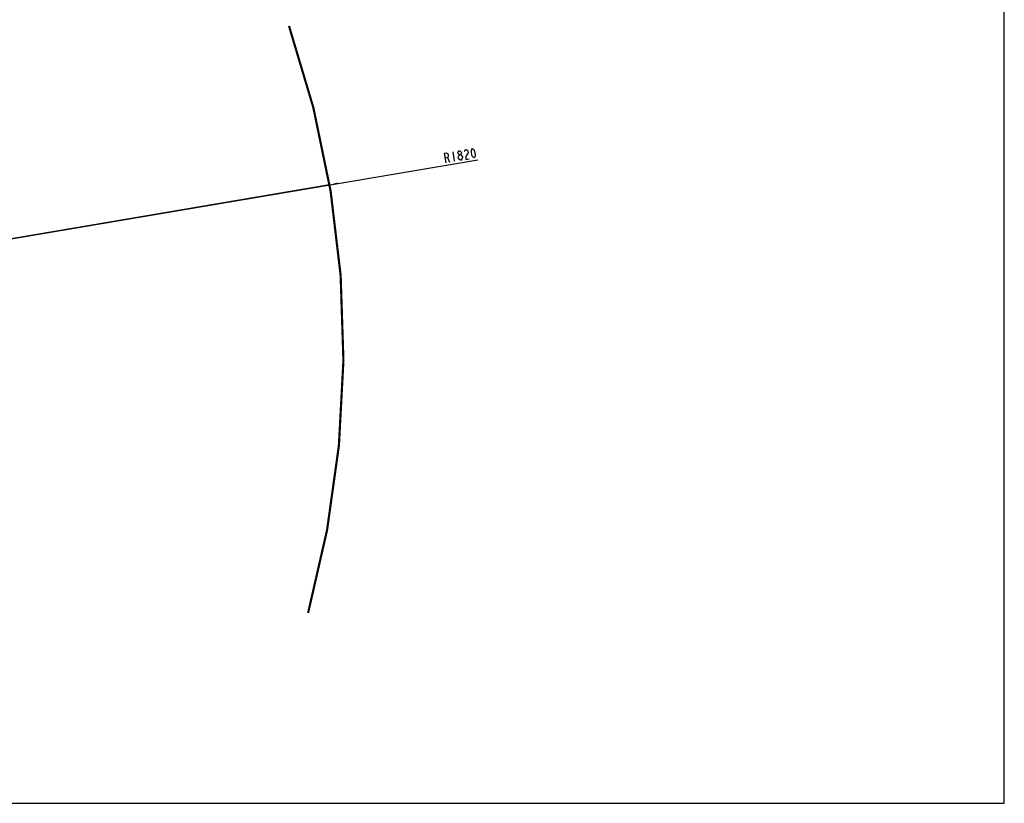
# Model space of a CAD drawing. Header units: millimetres. Extents: x 0 to 5945, y 0 to 4205.
# Tile 50 of 80: x 4139 to 5945, y 0 to 1437. Entities that reach past the tile are written whole.
import ezdxf

# ---------------------------------------------------------------- set-up
doc = ezdxf.new("R2010")
doc.units = ezdxf.units.MM
doc.header["$LTSCALE"] = 326.975
doc.layers.get('0').update_dxf_attribs({"linetype": 'CONTINUOUS'})
for name, color, linetype in [('204104000008_DXF_DIMENSION', 7, 'CONTINUOUS'), ('204104000008_DXF_FORMAT', 7, 'CONTINUOUS'), ('204104000008DXF_CONTINUOUS_LINE', 7, 'CONTINUOUS')]:
    doc.layers.add(name, color=color, linetype=linetype)
doc.styles.get("Standard").update_dxf_attribs({"font": 'txt', "width": 0.7})
doc.dimstyles.new('DIMSTYLE_7', dxfattribs={"dimtxt": 17.5, "dimasz": 15, "dimexe": 2, "dimexo": 0.2, "dimtad": 1, "dimdsep": 46, "dimtxsty": 'Standard', "dimblk": '_FILLED', "dimblk1": '_FILLED', "dimblk2": '_FILLED', "dimcen": 0.09, "dimclrt": 5, "dimazin": 2, "dimtp": 0.01, "dimtm": 0.01, "dimtfac": 1, "dimtofl": 0, "dimtmove": 0, "dimatfit": 3, "dimldrblk": '_FILLED', "dimfxl": 0, "dimtolj": 1, "dimarcsym": 0})

# ---------------------------------------------------------------- blocks, each defined once
blk = doc.blocks.new('_FILLED')
at = {"color": 0, "linetype": 'ByBlock'}
blk.add_solid([(0, 0), (-1, 0.12), (-1, -0.12)], dxfattribs=at)
blk = doc.blocks.new('*D18')
at = {"layer": '204104000008_DXF_DIMENSION', "color": 2, "linetype": 'Continuous'}
for p, q in [((2912.6, 830.8), (4979, 1180.2)), ((4707.1, 1134.3), (2912.6, 830.8)), ((4707.1, 1134.3), (4707.1, 1134.3))]:
    blk.add_line(p, q, dxfattribs=at)
at = {"layer": '204104000008_DXF_DIMENSION', "color": 2, "linetype": 'Continuous', "xscale": 15, "yscale": 15, "zscale": 15, "rotation": 189.5992208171}
blk.add_blockref('_FILLED', (4707.1, 1134.3), dxfattribs=at)

msp = doc.modelspace()

# ---------------------------------------------------------------- linework, layer by layer
at = {"layer": '204104000008_DXF_DIMENSION', "color": 5, "linetype": 'Continuous'}
for p, q in [((4933.034, 1194.663), (4935.952, 1177.408)), ((4923.169, 1184.121), (4926.893, 1175.876))]:
    msp.add_line(p, q, dxfattribs=at)
for points in [[(4920.854, 1174.855), (4917.936, 1192.11), (4921.71, 1192.748), (4923.463, 1191.566), (4924.461, 1190.255), (4924.947, 1187.379), (4924.436, 1185.814), (4923.169, 1184.121), (4919.395, 1183.482)], [(4945.573, 1189.389), (4943.82, 1190.571), (4942.822, 1191.882), (4942.579, 1193.319), (4943.09, 1194.885), (4944.357, 1196.578), (4945.867, 1196.834), (4947.62, 1195.651), (4948.618, 1194.341), (4948.861, 1192.903), (4948.35, 1191.337), (4947.083, 1189.644)], [(4954.657, 1195.362), (4955.169, 1196.928), (4956.435, 1198.621), (4957.945, 1198.877), (4959.698, 1197.694), (4960.696, 1196.384), (4961.183, 1193.508), (4960.671, 1191.942), (4958.138, 1188.556)], [(4972.187, 1183.537), (4970.434, 1184.719), (4969.436, 1186.029), (4968.195, 1188.778), (4967.222, 1194.529), (4967.491, 1197.533), (4968.002, 1199.098), (4969.269, 1200.792), (4971.022, 1199.609), (4972.02, 1198.299), (4973.261, 1195.551), (4974.234, 1189.799), (4973.966, 1186.795), (4973.454, 1185.23), (4972.187, 1183.537)], [(4943.526, 1183.126), (4943.283, 1184.564), (4943.795, 1186.13), (4944.306, 1187.696), (4945.573, 1189.389), (4947.083, 1189.644), (4948.836, 1188.462)], [(4947.275, 1179.323), (4945.522, 1180.506), (4943.526, 1183.126)], [(4950.052, 1181.272), (4948.785, 1179.579), (4947.275, 1179.323)], [(4948.836, 1188.462), (4950.832, 1185.841), (4951.075, 1184.403), (4950.052, 1181.272)], [(4958.138, 1188.556), (4957.114, 1185.425), (4957.089, 1180.983), (4963.128, 1182.005)]]:
    msp.add_lwpolyline(points, dxfattribs=at)
at = {"layer": '204104000008_DXF_FORMAT', "color": 7, "linetype": 'Continuous'}
for p, q in [((5945, 0), (5945, 4205)), ((0, 0), (5945, 0))]:
    msp.add_line(p, q, dxfattribs=at)
at = {"layer": '204104000008DXF_CONTINUOUS_LINE', "color": 2, "linetype": 'Continuous', "const_width": 4}
msp.add_lwpolyline([(4667.717, 349.1, 0.15135216), (4632.628, 1425.697)], format="xyb", dxfattribs=at)

# ---------------------------------------------------------------- dimensions: what is measured, and where the dimension line sits
at = {"layer": '204104000008_DXF_DIMENSION', "color": 2, "linetype": 'Continuous'}
dim = msp.add_radius_dim(center=(2912.611, 830.766), mpoint=(4707.127, 1134.27), text='R<>', dimstyle='DIMSTYLE_7', override={"dimpost": '<>'}, dxfattribs=at)
dim.commit()
dim.dimension.update_dxf_attribs({"geometry": '*D18', "text_midpoint": (4917.834, 1174.344), "dimtype": 164})

doc.saveas('drawing.dxf')
